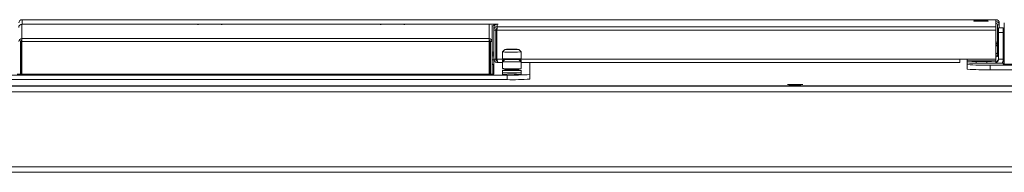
# Model space of a CAD drawing. Header units: millimetres. Extents: x 13 to 419, y 7 to 273.
# Tile 3 of 11: x 88 to 127, y 199 to 205. Entities that reach past the tile are written whole.
import ezdxf

# ---------------------------------------------------------------- set-up
doc = ezdxf.new("R2010")
doc.units = ezdxf.units.MM

msp = doc.modelspace()

# ---------------------------------------------------------------- linework, layer by layer
at = {"color": 8, "linetype": 'Continuous', "lineweight": 0}
for p, q in [((87.892, 205.011), (87.892, 204.446)), ((94.676, 205.011), (94.676, 205.019)), ((96.033, 205.019), (96.033, 205.011)), ((101.933, 205.011), (101.933, 205.019)), ((103.29, 205.019), (103.29, 205.011)), ((106.445, 204.446), (106.445, 205.011)), ((87.851, 204.307), (87.838, 204.307)), ((87.838, 204.303), (87.851, 204.303)), ((87.851, 204.245), (87.838, 204.245)), ((87.838, 204.2), (87.851, 204.2)), ((87.851, 204.186), (87.838, 204.186)), ((87.892, 204.31), (87.883, 204.31)), ((87.883, 204.281), (87.892, 204.281)), ((106.445, 204.376), (106.455, 204.376)), ((106.455, 204.31), (106.445, 204.31)), ((106.445, 204.281), (106.455, 204.281)), ((126.632, 204.307), (126.572, 204.307)), ((126.572, 204.303), (126.632, 204.303)), ((126.632, 204.245), (126.572, 204.245)), ((126.572, 204.2), (126.632, 204.2)), ((126.632, 204.186), (126.572, 204.186)), ((126.904, 204.307), (126.862, 204.307)), ((126.862, 204.303), (126.904, 204.303)), ((126.904, 204.245), (126.862, 204.245)), ((126.862, 204.2), (126.904, 204.2)), ((126.904, 204.186), (126.862, 204.186)), ((87.851, 203.906), (87.883, 203.906)), ((87.892, 204.049), (87.883, 204.049)), ((106.455, 204.049), (106.445, 204.049)), ((106.455, 203.906), (106.5, 203.906)), ((106.455, 203.844), (106.5, 203.844)), ((106.565, 203.906), (106.636, 203.906)), ((106.565, 203.844), (106.636, 203.844)), ((106.707, 203.906), (106.757, 203.906)), ((106.707, 203.844), (106.757, 203.844)), ((107.31, 204.019), (107.31, 204.017)), ((107.321, 204.018), (107.321, 204.02)), ((107.359, 204.019), (107.359, 204.021)), ((107.399, 204.019), (107.399, 204.018)), ((126.677, 203.832), (126.632, 203.832)), ((106.619, 203.028), (106.619, 203.414)), ((106.757, 203.624), (107.079, 203.624)), ((106.768, 203.567), (106.768, 203.59)), ((107.31, 203.628), (107.31, 203.626)), ((107.321, 203.627), (107.321, 203.629)), ((107.359, 203.628), (107.359, 203.63)), ((107.399, 203.628), (107.399, 203.627)), ((107.612, 203.624), (125.143, 203.624)), ((126.85, 203.541), (126.85, 203.517))]:
    msp.add_line(p, q, dxfattribs=at)
at = {"color": 7, "linetype": 'Continuous', "lineweight": 0}
for p, q in [((126.572, 205.195), (87.898, 205.195)), ((87.899, 205.022), (87.899, 205.195)), ((87.899, 205.195), (126.572, 205.195)), ((87.899, 205.022), (89.199, 205.022)), ((87.899, 205.019), (87.899, 205.022)), ((87.899, 205.011), (87.899, 205.019)), ((89.234, 205.011), (87.899, 205.011)), ((89.234, 205.023), (89.199, 205.023)), ((89.199, 205.023), (89.199, 205.022)), ((89.199, 205.022), (89.199, 205.011)), ((89.234, 205.019), (89.234, 205.023)), ((89.234, 205.019), (94.676, 205.019)), ((89.234, 205.011), (89.234, 205.019)), ((94.868, 205.011), (94.684, 205.011)), ((95.89, 205.022), (94.819, 205.022)), ((94.819, 205.011), (94.819, 205.022)), ((94.868, 205.011), (94.868, 205.01)), ((94.868, 205.01), (94.901, 205.01)), ((95.808, 205.011), (94.901, 205.011)), ((94.901, 205.01), (94.901, 205.011)), ((95.808, 205.011), (94.901, 205.011)), ((94.901, 205.011), (94.901, 205.011)), ((95.808, 205.011), (95.808, 205.01)), ((95.808, 205.011), (95.808, 205.011)), ((95.808, 205.01), (95.841, 205.01)), ((95.841, 205.01), (95.841, 205.011)), ((96.025, 205.011), (95.841, 205.011)), ((95.89, 205.011), (95.89, 205.022)), ((96.033, 205.019), (101.933, 205.019)), ((102.126, 205.011), (101.941, 205.011)), ((103.147, 205.022), (102.076, 205.022)), ((102.076, 205.011), (102.076, 205.022)), ((102.126, 205.011), (102.126, 205.01)), ((102.126, 205.01), (102.158, 205.01)), ((103.065, 205.011), (102.158, 205.011)), ((102.158, 205.01), (102.158, 205.011)), ((103.065, 205.011), (102.158, 205.011)), ((102.158, 205.011), (102.158, 205.011)), ((103.065, 205.011), (103.065, 205.01)), ((103.065, 205.011), (103.065, 205.011)), ((103.065, 205.01), (103.098, 205.01)), ((103.282, 205.011), (103.098, 205.011)), ((103.098, 205.01), (103.098, 205.011)), ((103.147, 205.011), (103.147, 205.022)), ((103.29, 205.019), (106.636, 205.019)), ((106.55, 204.948), (106.636, 204.948)), ((106.565, 204.892), (106.565, 204.327)), ((106.803, 205.019), (106.636, 205.019)), ((106.636, 205.019), (106.636, 205.019)), ((106.636, 204.948), (106.636, 205.019)), ((106.636, 204.949), (106.651, 204.949)), ((106.636, 204.785), (106.636, 204.887)), ((106.768, 205.019), (106.768, 204.917)), ((106.768, 205.019), (106.803, 205.019)), ((106.768, 204.917), (126.572, 204.917)), ((106.803, 205.019), (106.803, 205.019)), ((126.572, 205.122), (126.572, 205.195)), ((126.572, 205.195), (126.572, 205.195)), ((126.572, 204.917), (126.572, 205.122)), ((126.572, 204.917), (126.572, 204.783)), ((126.632, 204.991), (126.703, 204.991)), ((126.632, 203.832), (126.632, 204.991)), ((126.703, 205.063), (126.703, 204.991)), ((126.703, 204.867), (126.703, 204.991)), ((126.904, 205.068), (126.904, 204.723)), ((106.636, 204.785), (106.707, 204.785)), ((106.636, 203.627), (106.636, 204.785)), ((106.707, 204.785), (106.707, 203.627)), ((106.757, 204.784), (106.759, 204.796)), ((106.757, 204.783), (106.757, 204.784)), ((106.757, 204.783), (126.572, 204.783)), ((106.757, 204.783), (106.757, 203.624)), ((106.759, 204.81), (106.759, 204.797)), ((126.572, 204.783), (126.572, 203.624)), ((126.862, 204.867), (126.679, 204.867)), ((126.679, 204.866), (126.679, 204.867)), ((126.862, 204.866), (126.679, 204.866)), ((126.679, 204.866), (126.679, 204.689)), ((126.679, 204.689), (126.862, 204.689)), ((126.679, 203.632), (126.679, 204.689)), ((126.862, 204.867), (126.862, 204.866)), ((126.862, 204.866), (126.862, 204.689)), ((126.862, 204.689), (126.862, 203.632)), ((126.904, 203.424), (126.904, 204.723)), ((87.838, 203.028), (87.838, 204.327)), ((87.851, 204.307), (87.838, 204.307)), ((87.838, 204.191), (87.851, 204.191)), ((87.851, 204.152), (87.838, 204.152)), ((87.851, 203.906), (87.851, 204.362)), ((87.883, 204.31), (87.883, 204.381)), ((87.892, 204.31), (87.883, 204.31)), ((87.883, 204.31), (87.883, 204.281)), ((87.883, 204.31), (87.883, 204.31)), ((87.883, 204.049), (87.883, 204.281)), ((87.892, 204.446), (106.445, 204.446)), ((87.892, 204.324), (87.892, 204.446)), ((87.892, 204.324), (106.445, 204.324)), ((87.892, 204.324), (87.892, 203.028)), ((106.445, 204.446), (106.445, 204.324)), ((106.445, 203.028), (106.445, 204.324)), ((106.455, 204.31), (106.445, 204.31)), ((106.455, 204.376), (106.454, 204.381)), ((106.455, 204.381), (106.455, 204.376)), ((106.455, 204.376), (106.455, 204.31)), ((106.455, 204.367), (106.455, 204.367)), ((106.455, 204.367), (106.455, 204.356)), ((106.455, 204.356), (106.455, 204.356)), ((106.455, 204.356), (106.455, 204.188)), ((106.455, 204.31), (106.455, 204.281)), ((106.455, 204.31), (106.455, 204.31)), ((106.455, 204.281), (106.455, 204.049)), ((106.455, 204.188), (106.455, 204.188)), ((106.455, 204.172), (106.455, 204.188)), ((106.455, 204.172), (106.455, 204.172)), ((106.455, 204.169), (106.455, 204.172)), ((106.455, 204.169), (106.455, 204.169)), ((106.455, 203.949), (106.455, 204.169)), ((106.565, 204.327), (106.5, 204.327)), ((106.5, 203.028), (106.5, 204.327)), ((106.565, 203.028), (106.565, 204.327)), ((126.632, 204.307), (126.572, 204.307)), ((126.572, 204.191), (126.632, 204.191)), ((126.632, 204.152), (126.572, 204.152)), ((126.904, 204.307), (126.862, 204.307)), ((126.862, 204.191), (126.904, 204.191)), ((126.904, 204.152), (126.862, 204.152)), ((87.864, 203.633), (87.864, 203.71)), ((87.883, 204.049), (87.883, 203.028)), ((106.455, 203.028), (106.455, 204.049)), ((106.455, 203.949), (106.455, 203.949)), ((106.455, 203.713), (106.455, 203.949)), ((106.455, 203.831), (106.5, 203.831)), ((106.455, 203.76), (106.5, 203.76)), ((106.455, 203.713), (106.455, 203.713)), ((106.455, 203.697), (106.455, 203.713)), ((106.565, 203.831), (106.636, 203.831)), ((106.565, 203.76), (106.636, 203.76)), ((106.707, 203.831), (106.757, 203.831)), ((106.707, 203.76), (106.757, 203.76)), ((107.076, 204.01), (106.982, 203.916)), ((106.982, 203.916), (106.982, 203.644)), ((107.151, 204.02), (107.139, 204.008)), ((107.266, 204.021), (107.247, 204.021)), ((107.247, 204.021), (107.301, 204.02)), ((107.321, 204.02), (107.266, 204.021)), ((107.266, 204.02), (107.266, 204.021)), ((107.31, 204.019), (107.276, 204.018)), ((107.276, 204.018), (107.307, 204.017)), ((107.307, 204.017), (107.341, 204.018)), ((107.314, 204.017), (107.314, 204.019)), ((107.393, 204.022), (107.359, 204.021)), ((107.379, 204.019), (107.434, 204.018)), ((107.386, 204.02), (107.386, 204.019)), ((107.39, 204.02), (107.424, 204.021)), ((107.424, 204.021), (107.393, 204.022)), ((107.393, 204.02), (107.393, 204.022)), ((107.454, 204.019), (107.399, 204.019)), ((107.434, 204.018), (107.454, 204.019)), ((107.561, 204.008), (107.549, 204.02)), ((107.718, 203.916), (107.624, 204.01)), ((107.718, 203.644), (107.718, 203.916)), ((126.904, 203.81), (126.862, 203.81)), ((126.904, 203.777), (126.862, 203.777)), ((87.838, 203.598), (87.883, 203.598)), ((87.883, 203.415), (87.838, 203.415)), ((87.883, 203.63), (87.864, 203.633)), ((106.455, 203.697), (106.455, 203.57)), ((106.455, 203.697), (106.455, 203.697)), ((106.455, 203.598), (106.5, 203.598)), ((106.455, 203.57), (106.455, 203.57)), ((106.5, 203.415), (106.455, 203.415)), ((106.565, 203.598), (106.636, 203.598)), ((106.636, 203.415), (106.609, 203.415)), ((106.619, 203.414), (106.636, 203.414)), ((106.707, 203.627), (106.636, 203.627)), ((106.636, 203.028), (106.636, 203.598)), ((106.768, 203.497), (106.768, 203.567)), ((106.768, 203.497), (106.814, 203.498)), ((106.817, 203.496), (106.982, 203.496)), ((107.076, 203.619), (106.982, 203.525)), ((106.992, 203.582), (106.982, 203.573)), ((106.982, 203.573), (106.982, 203.525)), ((106.982, 203.525), (106.982, 203.253)), ((107.115, 203.637), (107.115, 203.622)), ((107.151, 203.629), (107.139, 203.617)), ((107.266, 203.63), (107.247, 203.629)), ((107.247, 203.629), (107.301, 203.629)), ((107.321, 203.629), (107.266, 203.63)), ((107.266, 203.629), (107.266, 203.63)), ((107.31, 203.628), (107.276, 203.627)), ((107.276, 203.627), (107.307, 203.626)), ((107.307, 203.626), (107.341, 203.627)), ((107.314, 203.626), (107.314, 203.628)), ((107.393, 203.631), (107.359, 203.63)), ((107.379, 203.628), (107.434, 203.627)), ((107.386, 203.629), (107.386, 203.627)), ((107.39, 203.629), (107.424, 203.63)), ((107.424, 203.63), (107.393, 203.631)), ((107.393, 203.629), (107.393, 203.631)), ((107.454, 203.627), (107.399, 203.628)), ((107.434, 203.627), (107.454, 203.627)), ((107.561, 203.617), (107.549, 203.629)), ((107.602, 203.621), (107.606, 203.622)), ((107.718, 203.525), (107.624, 203.619)), ((107.718, 203.573), (107.709, 203.582)), ((107.718, 203.525), (107.718, 203.573)), ((107.718, 203.253), (107.718, 203.525)), ((107.718, 203.496), (125.143, 203.496)), ((108.065, 203.016), (108.065, 203.496)), ((125.433, 203.624), (125.143, 203.624)), ((125.143, 203.624), (125.143, 203.496)), ((125.433, 203.624), (125.433, 203.562)), ((126.572, 203.624), (125.433, 203.624)), ((125.433, 203.547), (125.433, 203.562)), ((125.433, 203.562), (126.572, 203.562)), ((125.433, 203.476), (125.433, 203.547)), ((125.434, 203.476), (125.434, 203.412)), ((125.434, 203.229), (125.434, 203.412)), ((126.214, 203.538), (125.791, 203.538)), ((125.791, 203.538), (125.791, 203.468)), ((126.214, 203.468), (125.791, 203.468)), ((126.214, 203.468), (126.214, 203.538)), ((126.341, 203.391), (126.341, 203.208)), ((126.341, 203.391), (146.194, 203.391)), ((126.553, 203.473), (126.862, 203.473)), ((126.572, 203.562), (126.572, 203.624)), ((126.572, 203.562), (126.572, 203.547)), ((126.572, 203.547), (126.572, 203.484)), ((126.581, 203.518), (126.572, 203.516)), ((126.579, 203.517), (126.581, 203.517)), ((126.679, 203.632), (126.862, 203.632)), ((126.842, 203.517), (126.85, 203.517)), ((126.862, 203.632), (126.862, 203.546)), ((126.87, 203.594), (126.862, 203.594)), ((126.862, 203.473), (126.862, 203.424)), ((126.862, 203.424), (127.509, 203.424)), ((87.18, 202.995), (107.157, 202.995)), ((87.702, 203.028), (106.636, 203.028)), ((87.838, 203.288), (87.883, 203.288)), ((87.883, 203.062), (87.838, 203.062)), ((106.455, 203.288), (106.5, 203.288)), ((106.5, 203.062), (106.455, 203.062)), ((106.992, 203.191), (106.982, 203.182)), ((106.982, 203.182), (106.982, 203.093)), ((106.982, 203.084), (106.982, 203.021)), ((106.982, 203.021), (106.992, 203.011)), ((106.992, 203.091), (106.992, 203.084)), ((107.115, 203.205), (107.115, 203.191)), ((107.157, 202.812), (107.157, 202.995)), ((107.585, 203.196), (107.592, 203.196)), ((107.602, 203.23), (107.606, 203.231)), ((107.718, 203.182), (107.709, 203.191)), ((107.709, 203.084), (107.709, 203.091)), ((107.709, 203.011), (107.718, 203.021)), ((107.718, 203.093), (107.718, 203.182)), ((107.718, 203.021), (107.718, 203.084)), ((108.065, 203.016), (108.065, 202.833)), ((126.341, 203.208), (146.194, 203.208)), ((31.863, 202.558), (162.474, 202.558)), ((162.304, 202.562), (32.034, 202.562)), ((162.303, 202.562), (32.035, 202.562)), ((87.18, 202.812), (107.157, 202.812)), ((162.247, 202.326), (32.09, 202.326)), ((31.858, 199.13), (162.479, 199.13)), ((32.09, 199.351), (162.247, 199.351))]:
    msp.add_line(p, q, dxfattribs=at)
at = {"color": 7, "linetype": 'Continuous', "lineweight": 0, "flags": 128}
for points in [[(126.264, 205.143), (126.251, 205.145), (126.214, 205.147), (126.156, 205.149), (126.082, 205.15), (125.999, 205.15), (125.914, 205.15), (125.835, 205.149), (125.768, 205.148), (125.72, 205.146), (125.695, 205.144), (125.695, 205.142), (125.72, 205.141), (125.768, 205.139), (125.835, 205.138), (125.914, 205.137), (125.999, 205.137), (126.082, 205.137), (126.156, 205.138), (126.214, 205.14), (126.251, 205.141), (126.264, 205.143)], [(107.205, 204.005), (107.14, 204.006), (107.096, 204.008), (107.077, 204.01), (107.084, 204.012), (107.118, 204.014), (107.146, 204.014)], [(107.225, 204.005), (107.164, 204.007), (107.125, 204.008), (107.114, 204.01), (107.131, 204.012), (107.145, 204.013)], [(107.245, 204.016), (107.188, 204.017), (107.156, 204.019), (107.154, 204.02), (107.182, 204.022), (107.235, 204.023), (107.306, 204.024), (107.383, 204.024), (107.456, 204.023)], [(107.554, 204.014), (107.56, 204.014), (107.604, 204.013), (107.623, 204.011), (107.616, 204.009), (107.582, 204.007), (107.526, 204.005), (107.453, 204.004), (107.369, 204.004), (107.284, 204.004), (107.205, 204.005)], [(107.556, 204.013), (107.575, 204.012), (107.586, 204.01), (107.569, 204.008), (107.526, 204.006), (107.461, 204.005), (107.383, 204.005), (107.301, 204.005), (107.225, 204.005)], [(107.456, 204.023), (107.512, 204.022), (107.544, 204.021), (107.546, 204.019), (107.519, 204.017), (107.466, 204.016), (107.395, 204.015), (107.317, 204.015), (107.245, 204.016)], [(107.31, 204.019), (107.313, 204.019), (107.314, 204.019), (107.314, 204.019), (107.314, 204.019), (107.312, 204.019), (107.309, 204.02), (107.306, 204.02), (107.301, 204.02)], [(107.399, 204.019), (107.395, 204.019), (107.391, 204.02), (107.388, 204.02), (107.387, 204.02), (107.386, 204.02), (107.386, 204.02), (107.388, 204.02), (107.39, 204.02)], [(87.864, 203.633), (87.844, 203.64), (87.837, 203.644)], [(107.035, 203.578), (107.011, 203.58), (106.992, 203.582), (107, 203.584), (107.034, 203.586), (107.044, 203.587)], [(107.205, 203.614), (107.14, 203.615), (107.096, 203.617), (107.077, 203.619), (107.084, 203.621), (107.118, 203.622), (107.145, 203.623)], [(107.225, 203.614), (107.164, 203.616), (107.125, 203.617), (107.114, 203.619), (107.131, 203.621), (107.145, 203.622)], [(107.245, 203.625), (107.188, 203.626), (107.156, 203.627), (107.154, 203.629), (107.182, 203.631), (107.235, 203.632), (107.306, 203.633), (107.383, 203.633), (107.456, 203.632)], [(107.554, 203.623), (107.56, 203.623), (107.604, 203.621), (107.623, 203.62), (107.616, 203.618), (107.582, 203.616), (107.526, 203.614), (107.453, 203.613), (107.369, 203.613), (107.284, 203.613), (107.205, 203.614)], [(107.556, 203.622), (107.575, 203.621), (107.586, 203.619), (107.569, 203.617), (107.526, 203.615), (107.461, 203.614), (107.383, 203.614), (107.301, 203.614), (107.225, 203.614)], [(107.456, 203.632), (107.512, 203.631), (107.544, 203.63), (107.546, 203.628), (107.519, 203.626), (107.466, 203.625), (107.395, 203.624), (107.317, 203.624), (107.245, 203.625)], [(107.31, 203.628), (107.313, 203.628), (107.314, 203.628), (107.314, 203.628), (107.314, 203.628), (107.312, 203.628), (107.309, 203.629), (107.306, 203.629), (107.301, 203.629)], [(107.399, 203.628), (107.395, 203.628), (107.391, 203.628), (107.388, 203.629), (107.387, 203.629), (107.386, 203.629), (107.386, 203.629), (107.388, 203.629), (107.39, 203.629)], [(107.657, 203.587), (107.671, 203.586), (107.702, 203.584), (107.708, 203.582), (107.687, 203.579), (107.665, 203.578)], [(126.096, 203.55), (126.087, 203.551), (126.061, 203.552), (126.023, 203.553), (125.978, 203.553), (125.933, 203.553), (125.895, 203.552), (125.869, 203.551), (125.86, 203.55), (125.869, 203.549), (125.895, 203.548), (125.933, 203.548), (125.978, 203.547), (126.023, 203.548), (126.061, 203.548), (126.087, 203.549), (126.096, 203.55)], [(107.709, 203.086), (107.718, 203.084), (107.702, 203.082), (107.662, 203.08), (107.601, 203.078), (107.523, 203.076), (107.433, 203.076), (107.337, 203.075), (107.242, 203.076), (107.155, 203.077), (107.081, 203.078), (107.025, 203.08), (106.992, 203.082), (106.983, 203.084), (106.992, 203.086)], [(107.622, 203.197), (107.671, 203.195), (107.702, 203.193), (107.708, 203.191), (107.687, 203.188), (107.641, 203.186), (107.573, 203.185), (107.489, 203.183), (107.394, 203.183), (107.297, 203.183), (107.203, 203.184), (107.12, 203.185), (107.055, 203.186), (107.011, 203.188), (106.992, 203.191), (107, 203.193), (107.034, 203.195), (107.091, 203.197), (107.115, 203.197)], [(118.294, 202.616), (118.307, 202.614), (118.347, 202.612), (118.408, 202.611), (118.486, 202.61), (118.575, 202.609), (118.665, 202.609), (118.749, 202.61), (118.82, 202.611), (118.871, 202.613), (118.898, 202.615), (118.898, 202.617), (118.871, 202.619), (118.82, 202.621), (118.749, 202.622), (118.665, 202.623), (118.575, 202.623), (118.486, 202.623), (118.408, 202.622), (118.347, 202.62), (118.307, 202.618), (118.294, 202.616)]]:
    msp.add_lwpolyline(points, dxfattribs=at)
at = {"color": 7, "linetype": 'Continuous', "lineweight": 0}
for centre, radius, start, end in [((87.899, 204.887), 0.132, 89.9923, 179.9923), ((94.712, 206.558), 1.539, 268.6713, 273.9917), ((95.997, 206.558), 1.539, 266.0083, 271.3287), ((101.969, 206.558), 1.539, 268.6713, 273.9916), ((103.255, 206.558), 1.539, 266.0083, 271.3287), ((106.445, 204.892), 0.119, 0.0006, 28.119), ((106.768, 204.887), 0.132, 89.9923, 179.9923), ((126.572, 205.063), 0.132, 0.0075, 90.0084), ((126.572, 204.991), 0.132, 0.0076, 90.0083), ((126.572, 204.991), 0.0608, 0.009, 90.0074), ((87.892, 204.327), 0.119, 89.9922, 179.9923), ((87.892, 204.327), 0.0543, 89.9914, 179.9929), ((106.445, 204.327), 0.119, 0.0077, 90.0078), ((106.445, 204.327), 0.0543, 0.0071, 90.0086), ((87.899, 203.876), 0.0608, 180.0042, 234.6896), ((87.899, 203.759), 0.0608, 180.0042, 234.6898), ((106.768, 203.729), 0.0608, 180.0074, 260.2212), ((107.122, 205.141), 1.232, 263.5093, 271.5496), ((107.357, 209.934), 6.029, 268.0817, 273.434), ((107.335, 204.923), 0.903, 269.0999, 271.5127), ((107.365, 203.116), 0.903, 89.0999, 91.5127), ((126.521, 203.853), 0.158, 288.5616, 359.9941), ((126.572, 203.832), 0.0608, 269.9926, 359.9909), ((106.619, 203.468), 0.0543, 180.007, 270.0087), ((107.124, 204.953), 1.316, 263.8326, 271.3608), ((107.03, 203.839), 0.27, 259.7846, 269.1078), ((107.122, 204.749), 1.232, 263.5093, 271.5496), ((107.357, 209.833), 6.2, 268.1347, 273.3403), ((107.357, 209.544), 6.029, 268.0818, 273.4339), ((107.335, 204.532), 0.903, 269.0999, 271.5127), ((107.365, 202.725), 0.903, 89.0999, 91.5127), ((107.686, 203.673), 0.104, 263.4406, 287.6668), ((125.701, 207.386), 3.849, 266.0083, 271.3287), ((125.701, 207.315), 3.848, 266.0081, 271.3288), ((126.123, 213.564), 10.176, 266.113, 271.2239), ((126.304, 207.386), 3.849, 268.6714, 273.9917), ((126.269, 209.891), 6.424, 269.5095, 272.6169), ((126.521, 203.632), 0.158, 285.193, 359.9948), ((126.521, 203.663), 0.158, 288.5606, 359.995), ((126.522, 203.632), 0.341, 332.2944, 0.0014), ((126.85, 203.572), 0.0543, 269.9922, 359.9932), ((126.85, 203.644), 0.0543, 282.9156, 359.9952), ((126.85, 203.572), 0.119, 275.8394, 297.0661), ((107.124, 204.562), 1.316, 263.8326, 271.3608), ((107.122, 204.406), 1.232, 263.5094, 271.5493), ((107.124, 204.402), 1.316, 263.8329, 271.3604), ((107.124, 204.329), 1.316, 263.8326, 271.3608), ((107.35, 209.154), 6.081, 266.6185, 273.3815), ((107.129, 204.305), 1.301, 263.9503, 271.372), ((107.205, 204.017), 0.83, 263.7873, 271.4061), ((107.357, 209.442), 6.2, 268.1347, 273.3402), ((107.357, 209.2), 6.029, 268.0818, 273.434), ((107.357, 209.283), 6.2, 268.1348, 273.3402), ((107.357, 209.21), 6.2, 268.1348, 273.3402), ((107.393, 212.367), 9.375, 268.5577, 274.1054), ((107.353, 209.538), 6.536, 268.3108, 273.124), ((107.352, 207.365), 4.181, 268.2734, 273.2016), ((126.105, 212.58), 9.375, 265.8946, 271.4423), ((107.375, 212.985), 10.175, 268.776, 273.8871)]:
    msp.add_arc(centre, radius, start, end, dxfattribs=at)
at = {"color": 8, "linetype": 'Continuous', "lineweight": 0}
msp.add_arc((107.392, 205.498), 2.298, 262.0922, 275.8298, dxfattribs=at)
at = {"color": 7, "linetype": 'Continuous', "lineweight": 0}
for centre, major_axis, ratio, start_param, end_param in [((87.899, 205.063), (0.0947, -0.0922), 0.991514, 2.33821, 3.909006), ((87.912, 203.905), (-0.002, 0.132), 0.462173, 1.541234, 2.201975), ((87.912, 203.905), (0.0435, -0.0435), 0.97702, 3.915368, 4.999143)]:
    msp.add_ellipse(centre, major_axis=major_axis, ratio=ratio, start_param=start_param, end_param=end_param, dxfattribs=at)
for points, knots in [([(106.768, 204.917), (106.75, 204.915), (106.716, 204.911), (106.672, 204.881), (106.642, 204.837), (106.638, 204.803), (106.636, 204.785)], [0, 0, 0, 0, 0.249998, 0.499999, 0.75, 1, 1, 1, 1]), ([(106.757, 204.783), (106.758, 204.8), (106.76, 204.834), (106.762, 204.879), (106.765, 204.91), (106.767, 204.915), (106.768, 204.917)], [0, 0, 0, 0, 0.25, 0.499999, 0.749995, 1, 1, 1, 1]), ([(106.768, 204.846), (106.76, 204.846), (106.744, 204.844), (106.724, 204.83), (106.709, 204.809), (106.708, 204.793), (106.707, 204.785)], [0, 0, 0, 0, 0.249994, 0.499999, 0.749999, 1, 1, 1, 1]), ([(87.883, 203.818), (87.882, 203.818), (87.875, 203.819), (87.869, 203.823), (87.864, 203.826)], [0, 0, 0, 0, 0.193128, 1, 1, 1, 1]), ([(87.864, 203.71), (87.87, 203.706), (87.876, 203.702), (87.883, 203.701), (87.883, 203.701)], [0, 0, 0, 0, 0.946951, 1, 1, 1, 1]), ([(107.21, 204.019), (107.21, 204.019), (107.21, 204.019), (107.211, 204.019), (107.212, 204.019)], [0, 0, 0, 0, 0.499855, 1, 1, 1, 1]), ([(107.239, 204.019), (107.239, 204.019), (107.24, 204.019), (107.238, 204.019), (107.236, 204.019), (107.233, 204.019), (107.229, 204.019), (107.225, 204.019), (107.221, 204.019), (107.218, 204.019), (107.215, 204.019), (107.212, 204.019), (107.211, 204.019), (107.21, 204.019)], [0, 0, 0, 0, 0.125403, 0.249306, 0.31227, 0.373368, 0.499586, 0.561892, 0.622779, 0.749726, 0.811595, 0.872264, 1, 1, 1, 1]), ([(107.212, 204.019), (107.213, 204.019), (107.215, 204.019), (107.219, 204.019), (107.223, 204.019), (107.227, 204.019), (107.231, 204.019), (107.235, 204.019), (107.238, 204.019), (107.239, 204.019), (107.239, 204.019)], [0, 0, 0, 0, 0.124942, 0.249994, 0.373565, 0.499992, 0.623561, 0.750044, 0.87276, 1, 1, 1, 1]), ([(107.325, 204.022), (107.323, 204.022), (107.32, 204.022), (107.316, 204.022), (107.312, 204.022), (107.309, 204.022), (107.307, 204.022), (107.306, 204.022), (107.307, 204.023), (107.308, 204.023), (107.309, 204.023)], [0, 0, 0, 0, 0.125031, 0.250028, 0.37358, 0.49998, 0.623663, 0.750067, 0.872855, 1, 1, 1, 1]), ([(107.309, 204.023), (107.31, 204.023), (107.312, 204.023), (107.316, 204.023), (107.318, 204.023)], [0, 0, 0, 0, 0.499972, 1, 1, 1, 1]), ([(107.318, 204.023), (107.32, 204.023), (107.324, 204.023), (107.328, 204.023), (107.332, 204.023), (107.334, 204.023), (107.336, 204.023), (107.336, 204.022), (107.336, 204.022), (107.334, 204.022), (107.332, 204.022), (107.329, 204.022), (107.327, 204.022), (107.325, 204.022)], [0, 0, 0, 0, 0.124588, 0.249286, 0.312332, 0.379618, 0.499356, 0.562304, 0.623462, 0.749759, 0.812128, 0.873044, 1, 1, 1, 1]), ([(107.382, 204.016), (107.381, 204.016), (107.378, 204.016), (107.374, 204.016), (107.37, 204.016), (107.367, 204.016), (107.365, 204.017), (107.364, 204.017), (107.365, 204.017), (107.366, 204.017), (107.367, 204.017)], [0, 0, 0, 0, 0.1250255, 0.2499901, 0.3735961, 0.4999906, 0.6235579, 0.7500783, 0.872861, 1, 1, 1, 1]), ([(107.367, 204.017), (107.368, 204.017), (107.37, 204.017), (107.374, 204.017), (107.376, 204.017)], [0, 0, 0, 0, 0.499972, 1, 1, 1, 1]), ([(107.376, 204.017), (107.378, 204.017), (107.382, 204.017), (107.386, 204.017), (107.389, 204.017), (107.392, 204.017), (107.393, 204.017), (107.394, 204.017), (107.394, 204.017), (107.392, 204.016), (107.39, 204.016), (107.387, 204.016), (107.384, 204.016), (107.382, 204.016)], [0, 0, 0, 0, 0.124586, 0.249282, 0.312328, 0.379612, 0.499348, 0.562292, 0.623448, 0.749743, 0.812125, 0.873084, 1, 1, 1, 1]), ([(107.461, 204.02), (107.461, 204.02), (107.461, 204.02), (107.462, 204.02), (107.463, 204.02)], [0, 0, 0, 0, 0.499838, 1, 1, 1, 1]), ([(107.49, 204.02), (107.49, 204.02), (107.491, 204.02), (107.489, 204.02), (107.487, 204.02), (107.484, 204.02), (107.48, 204.02), (107.476, 204.02), (107.472, 204.02), (107.469, 204.02), (107.466, 204.02), (107.463, 204.02), (107.462, 204.02), (107.461, 204.02)], [0, 0, 0, 0, 0.1253112, 0.2493006, 0.3122784, 0.373359, 0.499577, 0.5618829, 0.6227695, 0.7497166, 0.8115853, 0.8722551, 1, 1, 1, 1]), ([(107.463, 204.02), (107.464, 204.02), (107.466, 204.02), (107.47, 204.021), (107.474, 204.021), (107.478, 204.021), (107.482, 204.021), (107.486, 204.02), (107.489, 204.02), (107.49, 204.02), (107.49, 204.02)], [0, 0, 0, 0, 0.125031, 0.250013, 0.373578, 0.5, 0.623536, 0.749969, 0.872776, 1, 1, 1, 1]), ([(126.632, 203.905), (126.631, 203.897), (126.63, 203.881), (126.616, 203.86), (126.595, 203.846), (126.579, 203.844), (126.572, 203.843)], [0, 0, 0, 0, 0.250001, 0.500005, 0.750005, 1, 1, 1, 1]), ([(106.636, 203.627), (106.638, 203.612), (106.641, 203.581), (106.665, 203.541), (106.701, 203.511), (106.738, 203.498), (106.76, 203.497), (106.768, 203.497)], [0, 0, 0, 0, 0.223832, 0.447695, 0.671556, 0.895417, 1, 1, 1, 1]), ([(106.707, 203.627), (106.708, 203.618), (106.71, 203.602), (106.726, 203.582), (106.746, 203.569), (106.761, 203.568), (106.768, 203.567)], [0, 0, 0, 0, 0.2742854, 0.5292486, 0.7841606, 1, 1, 1, 1]), ([(106.818, 203.496), (106.814, 203.497), (106.804, 203.499), (106.791, 203.523), (106.777, 203.558), (106.766, 203.594), (106.759, 203.617), (106.757, 203.624)], [0, 0, 0, 0, 0.22384, 0.447698, 0.671557, 0.895419, 1, 1, 1, 1]), ([(107.115, 203.637), (107.105, 203.636), (107.091, 203.633), (107.079, 203.627), (107.077, 203.62), (107.077, 203.619)], [0, 0, 0, 0, 0.624056, 0.908835, 1, 1, 1, 1]), ([(107.21, 203.628), (107.21, 203.628), (107.21, 203.628), (107.211, 203.628), (107.212, 203.628)], [0, 0, 0, 0, 0.499855, 1, 1, 1, 1]), ([(107.239, 203.628), (107.239, 203.628), (107.24, 203.628), (107.238, 203.628), (107.236, 203.628), (107.233, 203.628), (107.229, 203.627), (107.225, 203.627), (107.221, 203.627), (107.218, 203.628), (107.215, 203.628), (107.212, 203.628), (107.211, 203.628), (107.21, 203.628)], [0, 0, 0, 0, 0.125403, 0.249306, 0.31227, 0.373368, 0.499586, 0.561892, 0.622779, 0.749726, 0.811595, 0.872264, 1, 1, 1, 1]), ([(107.212, 203.628), (107.213, 203.628), (107.215, 203.628), (107.219, 203.628), (107.223, 203.628), (107.227, 203.628), (107.231, 203.628), (107.235, 203.628), (107.238, 203.628), (107.239, 203.628), (107.239, 203.628)], [0, 0, 0, 0, 0.124944, 0.249999, 0.373571, 0.500001, 0.623573, 0.750058, 0.872872, 1, 1, 1, 1]), ([(107.325, 203.631), (107.323, 203.631), (107.32, 203.631), (107.316, 203.631), (107.312, 203.631), (107.309, 203.631), (107.307, 203.631), (107.306, 203.631), (107.307, 203.631), (107.308, 203.632), (107.309, 203.632)], [0, 0, 0, 0, 0.12503, 0.250025, 0.373575, 0.499974, 0.623546, 0.75007, 0.872857, 1, 1, 1, 1]), ([(107.309, 203.632), (107.31, 203.632), (107.312, 203.632), (107.316, 203.632), (107.318, 203.632)], [0, 0, 0, 0, 0.499972, 1, 1, 1, 1]), ([(107.318, 203.632), (107.32, 203.632), (107.324, 203.632), (107.328, 203.632), (107.332, 203.632), (107.334, 203.632), (107.336, 203.631), (107.336, 203.631), (107.336, 203.631), (107.334, 203.631), (107.332, 203.631), (107.329, 203.631), (107.327, 203.631), (107.325, 203.631)], [0, 0, 0, 0, 0.124588, 0.249286, 0.312332, 0.379618, 0.499355, 0.562304, 0.623462, 0.749759, 0.812128, 0.873044, 1, 1, 1, 1]), ([(107.382, 203.625), (107.381, 203.625), (107.378, 203.625), (107.374, 203.625), (107.37, 203.625), (107.367, 203.625), (107.365, 203.625), (107.364, 203.626), (107.365, 203.626), (107.366, 203.626), (107.367, 203.626)], [0, 0, 0, 0, 0.125025, 0.24999, 0.373596, 0.499991, 0.623558, 0.750078, 0.872861, 1, 1, 1, 1]), ([(107.367, 203.626), (107.368, 203.626), (107.37, 203.626), (107.374, 203.626), (107.376, 203.626)], [0, 0, 0, 0, 0.499972, 1, 1, 1, 1]), ([(107.376, 203.626), (107.378, 203.626), (107.382, 203.626), (107.386, 203.626), (107.389, 203.626), (107.392, 203.626), (107.393, 203.626), (107.394, 203.626), (107.394, 203.625), (107.392, 203.625), (107.39, 203.625), (107.387, 203.625), (107.384, 203.625), (107.382, 203.625)], [0, 0, 0, 0, 0.1245864, 0.2492818, 0.3123276, 0.3796123, 0.4993479, 0.562292, 0.6234477, 0.7497432, 0.8121246, 0.8730837, 1, 1, 1, 1]), ([(107.461, 203.629), (107.461, 203.629), (107.461, 203.629), (107.462, 203.629), (107.463, 203.629)], [0, 0, 0, 0, 0.499838, 1, 1, 1, 1]), ([(107.49, 203.629), (107.49, 203.629), (107.491, 203.629), (107.489, 203.629), (107.487, 203.629), (107.484, 203.629), (107.48, 203.629), (107.476, 203.629), (107.472, 203.629), (107.469, 203.629), (107.466, 203.629), (107.463, 203.629), (107.462, 203.629), (107.461, 203.629)], [0, 0, 0, 0, 0.125311, 0.2493, 0.312278, 0.373359, 0.499577, 0.561883, 0.62277, 0.749717, 0.811585, 0.872255, 1, 1, 1, 1]), ([(107.463, 203.629), (107.464, 203.629), (107.466, 203.629), (107.47, 203.629), (107.474, 203.63), (107.478, 203.63), (107.482, 203.629), (107.486, 203.629), (107.489, 203.629), (107.49, 203.629), (107.49, 203.629)], [0, 0, 0, 0, 0.125034, 0.250019, 0.373588, 0.500013, 0.623552, 0.750059, 0.872772, 1, 1, 1, 1]), ([(107.588, 203.626), (107.59, 203.624), (107.593, 203.622), (107.598, 203.622), (107.6, 203.622)], [0, 0, 0, 0, 0.480755, 1, 1, 1, 1]), ([(107.606, 203.622), (107.607, 203.622), (107.613, 203.622), (107.62, 203.628), (107.625, 203.635), (107.626, 203.64), (107.626, 203.642)], [0, 0, 0, 0, 0.087634, 0.540496, 0.770257, 1, 1, 1, 1]), ([(107.612, 203.621), (107.612, 203.621), (107.61, 203.622), (107.608, 203.622), (107.606, 203.622)], [0, 0, 0, 0, 0.151876, 1, 1, 1, 1]), ([(107.115, 203.246), (107.105, 203.245), (107.091, 203.243), (107.077, 203.234), (107.075, 203.225), (107.074, 203.221)], [0, 0, 0, 0, 0.545628, 0.794617, 1, 1, 1, 1]), ([(107.074, 203.221), (107.075, 203.218), (107.075, 203.214), (107.079, 203.208), (107.084, 203.203), (107.091, 203.199), (107.098, 203.198), (107.109, 203.199), (107.115, 203.204), (107.119, 203.207)], [0, 0, 0, 0, 0.128374, 0.256834, 0.384638, 0.511525, 0.636711, 0.76012, 1, 1, 1, 1]), ([(107.231, 203.186), (107.237, 203.186), (107.242, 203.186), (107.248, 203.186), (107.248, 203.186), (107.249, 203.186), (107.249, 203.186), (107.249, 203.186), (107.249, 203.186), (107.249, 203.186), (107.249, 203.186), (107.248, 203.186), (107.244, 203.186), (107.236, 203.186), (107.226, 203.186), (107.22, 203.186), (107.219, 203.186), (107.219, 203.186), (107.219, 203.186), (107.219, 203.186), (107.219, 203.186), (107.219, 203.186), (107.219, 203.186), (107.219, 203.186), (107.219, 203.186), (107.221, 203.186), (107.225, 203.186), (107.229, 203.186), (107.231, 203.186)], [0, 0, 0, 0, 0.2456315, 0.273975, 0.2893995, 0.2914017, 0.2922192, 0.2929016, 0.2935634, 0.294212, 0.2949557, 0.2958428, 0.3009534, 0.4796404, 0.6940749, 0.775679, 0.7856474, 0.7892294, 0.7920763, 0.7932574, 0.7944192, 0.7955195, 0.7967245, 0.7994988, 0.80303, 0.8118901, 0.8646659, 1, 1, 1, 1]), ([(107.588, 203.235), (107.59, 203.233), (107.593, 203.231), (107.598, 203.231), (107.6, 203.231)], [0, 0, 0, 0, 0.480755, 1, 1, 1, 1]), ([(107.591, 203.196), (107.592, 203.195), (107.596, 203.193), (107.603, 203.192), (107.61, 203.192), (107.617, 203.195), (107.622, 203.199), (107.625, 203.205), (107.626, 203.209), (107.626, 203.211)], [0, 0, 0, 0, 0.12278, 0.266166, 0.411192, 0.557713, 0.704926, 0.852587, 1, 1, 1, 1]), ([(107.606, 203.231), (107.607, 203.231), (107.613, 203.231), (107.62, 203.237), (107.625, 203.244), (107.626, 203.249), (107.626, 203.251)], [0, 0, 0, 0, 0.087627, 0.540455, 0.770201, 1, 1, 1, 1]), ([(107.626, 203.211), (107.626, 203.214), (107.625, 203.219), (107.62, 203.226), (107.613, 203.23), (107.608, 203.231), (107.606, 203.231)], [0, 0, 0, 0, 0.28015, 0.559799, 0.837164, 1, 1, 1, 1])]:
    msp.add_open_spline(points, degree=3, knots=knots, dxfattribs=at)

doc.saveas('drawing.dxf')
